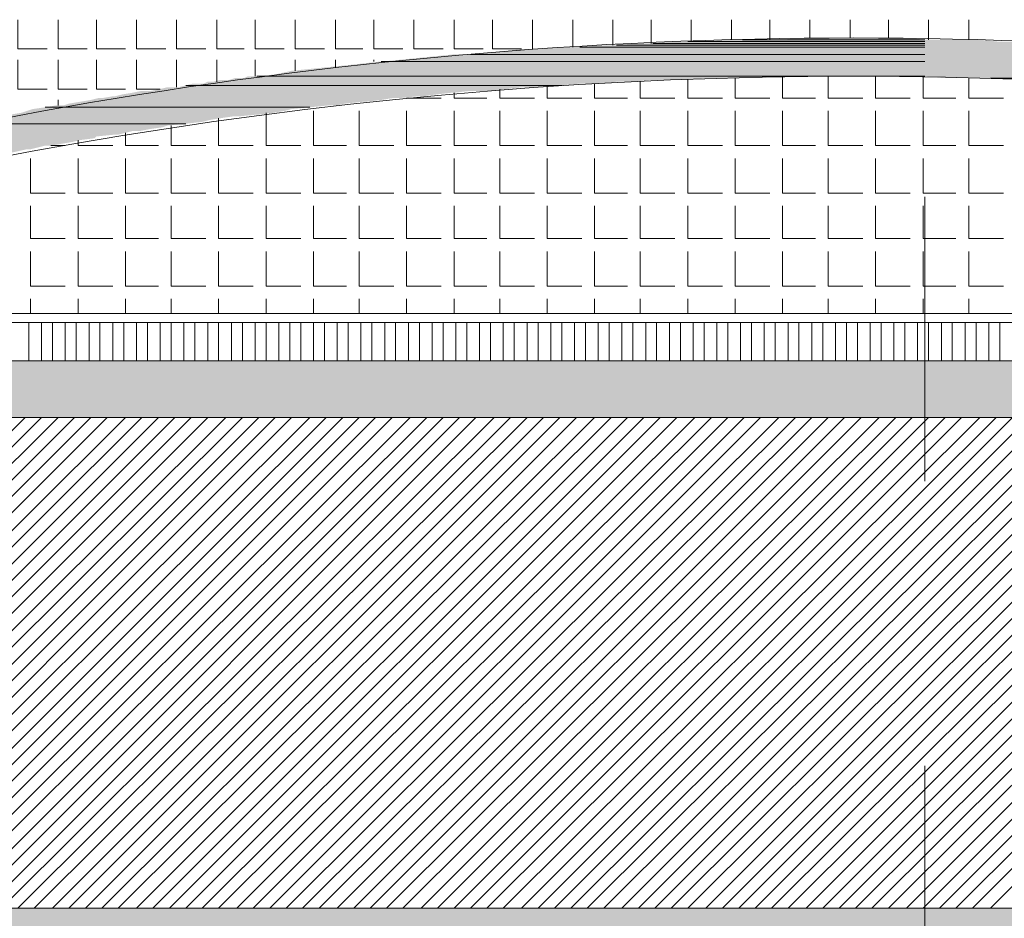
# Model space of a CAD drawing. Header units: metres. Extents: x 5.7 to 89.8, y 4 to 63.5.
# Tile 46 of 74: x 34.5 to 39.7, y 46.3 to 51. Entities that reach past the tile are written whole.
import ezdxf

# ---------------------------------------------------------------- set-up
doc = ezdxf.new("R2010")
doc.units = ezdxf.units.M
doc.header["$MEASUREMENT"] = 0
for name, color, linetype in [('PDF12_ax', 7, 'Continuous'), ('PDF12_hatch-plan', 7, 'Continuous'), ('PDF12_line-estakhr', 7, 'Continuous')]:
    doc.layers.add(name, color=color, linetype=linetype)

msp = doc.modelspace()

# ---------------------------------------------------------------- linework, layer by layer
at = {"layer": 'PDF12_ax', "lineweight": 9}
for points in [[(39.2407, 50.8495), (39.2407, 50.8495)], [(39.2407, 50.0983), (39.2407, 48.5958)], [(39.2407, 47.8446), (39.2407, 47.8446)], [(39.2407, 47.0934), (39.2407, 45.6005)]]:
    msp.add_lwpolyline(points, dxfattribs=at)
at = {"layer": 'PDF12_hatch-plan', "lineweight": 18}
for points in [[(34.454, 51.0325), (34.454, 50.8784), (34.6081, 50.8784)], [(34.6659, 51.0325), (34.6659, 50.8784), (34.82, 50.8784)], [(34.8682, 51.0325), (34.8682, 50.8784), (35.0223, 50.8784)], [(35.08, 51.0325), (35.08, 50.8784), (35.2341, 50.8784)], [(35.2919, 51.0325), (35.2919, 50.8784), (35.446, 50.8784)], [(35.5038, 51.0325), (35.5038, 50.8784), (35.6483, 50.8784)], [(35.7061, 51.0325), (35.7061, 50.8784), (35.8602, 50.8784)], [(35.918, 51.0325), (35.918, 50.8784), (36.0721, 50.8784)], [(36.1298, 51.0325), (36.1298, 50.8784), (36.2743, 50.8784)], [(36.3321, 51.0325), (36.3321, 50.8784), (36.4862, 50.8784)], [(36.544, 51.0325), (36.544, 50.8784), (36.6981, 50.8784)], [(36.7559, 51.0325), (36.7559, 50.8784), (36.91, 50.8784)], [(36.9581, 51.0325), (36.9581, 50.8784), (37.1122, 50.8784)], [(37.17, 50.8784), (37.17, 51.0325)], [(37.3819, 50.8881), (37.3819, 51.0325)], [(37.5938, 50.8977), (37.5938, 51.0325)], [(37.796, 50.9073), (37.796, 51.0325)], [(38.0079, 50.9169), (38.0079, 51.0325)], [(38.2198, 50.9266), (38.2198, 51.0325)], [(38.4221, 50.9266), (38.4221, 51.0325)], [(38.634, 50.9362), (38.634, 51.0325)], [(38.8458, 50.9362), (38.8458, 51.0325)], [(39.0481, 50.9362), (39.0481, 51.0325)], [(39.26, 50.9266), (39.26, 51.0325)], [(39.4719, 50.9266), (39.4719, 51.0325)], [(34.454, 50.8206), (34.454, 50.6665), (34.6081, 50.6665)], [(34.6659, 50.8206), (34.6659, 50.6665), (34.82, 50.6665)], [(34.8682, 50.8206), (34.8682, 50.6665), (35.0223, 50.6665)], [(35.08, 50.8206), (35.08, 50.6665), (35.2052, 50.6665)], [(35.2919, 50.6762), (35.2919, 50.8206)], [(35.5038, 50.7051), (35.5038, 50.8206)], [(35.7061, 50.734), (35.7061, 50.8206)], [(35.918, 50.7628), (35.918, 50.8206)], [(36.1298, 50.7821), (36.1298, 50.8206)], [(36.3321, 50.811), (36.3321, 50.8206)], [(37.9887, 50.7147), (37.9887, 50.6184), (38.1717, 50.6184)], [(38.2391, 50.7243), (38.2391, 50.6184), (38.4221, 50.6184)], [(38.4895, 50.734), (38.4895, 50.6184), (38.6628, 50.6184)], [(38.7303, 50.734), (38.7303, 50.6184), (38.9133, 50.6184)], [(38.9807, 50.734), (38.9807, 50.6184), (39.1637, 50.6184)], [(39.2311, 50.734), (39.2311, 50.6184), (39.2407, 50.6184), (39.4044, 50.6184)], [(39.4719, 50.7243), (39.4719, 50.6184), (39.6549, 50.6184)], [(36.9966, 50.6665), (36.9966, 50.6184), (37.1796, 50.6184)], [(37.2471, 50.6858), (37.2471, 50.6184), (37.4301, 50.6184)], [(37.4975, 50.6954), (37.4975, 50.6184), (37.6708, 50.6184)], [(37.7383, 50.7051), (37.7383, 50.6184), (37.9212, 50.6184)], [(36.5055, 50.6184), (36.6885, 50.6184)], [(36.5055, 50.6184), (36.5055, 50.6184)], [(36.7559, 50.6473), (36.7559, 50.6184), (36.9292, 50.6184)], [(34.6659, 50.5799), (34.6659, 50.6087)], [(35.5134, 50.5124), (35.5134, 50.368), (35.6964, 50.368)], [(35.7639, 50.5413), (35.7639, 50.368), (35.9468, 50.368)], [(36.0143, 50.551), (36.0143, 50.368), (36.1876, 50.368)], [(36.255, 50.551), (36.255, 50.368), (36.438, 50.368)], [(36.5055, 50.551), (36.5055, 50.368), (36.6885, 50.368)], [(36.7559, 50.551), (36.7559, 50.368), (36.9292, 50.368)], [(36.9966, 50.551), (36.9966, 50.368), (37.1796, 50.368)], [(37.2471, 50.551), (37.2471, 50.368), (37.4301, 50.368)], [(37.4975, 50.551), (37.4975, 50.368), (37.6708, 50.368)], [(37.7383, 50.551), (37.7383, 50.368), (37.9212, 50.368)], [(37.9887, 50.551), (37.9887, 50.368), (38.1717, 50.368)], [(38.2391, 50.551), (38.2391, 50.368), (38.4221, 50.368)], [(38.4895, 50.551), (38.4895, 50.368), (38.6628, 50.368)], [(38.7303, 50.551), (38.7303, 50.368), (38.9133, 50.368)], [(38.9807, 50.551), (38.9807, 50.368), (39.1637, 50.368)], [(39.2311, 50.551), (39.2311, 50.368), (39.2407, 50.368), (39.4044, 50.368)], [(39.4719, 50.551), (39.4719, 50.368), (39.6549, 50.368)], [(35.263, 50.4739), (35.263, 50.368), (35.446, 50.368)], [(35.0223, 50.4354), (35.0223, 50.368), (35.1956, 50.368)], [(34.6274, 50.368), (34.7044, 50.368)], [(34.7718, 50.3969), (34.7718, 50.368), (34.9548, 50.368)], [(34.5214, 50.3005), (34.5214, 50.1176), (34.7044, 50.1176)], [(34.7718, 50.3005), (34.7718, 50.1176), (34.9548, 50.1176)], [(35.0223, 50.3005), (35.0223, 50.1176), (35.1956, 50.1176)], [(35.263, 50.3005), (35.263, 50.1176), (35.446, 50.1176)], [(35.5134, 50.3005), (35.5134, 50.1176), (35.6964, 50.1176)], [(35.7639, 50.3005), (35.7639, 50.1176), (35.9468, 50.1176)], [(36.0143, 50.3005), (36.0143, 50.1176), (36.1876, 50.1176)], [(36.255, 50.3005), (36.255, 50.1176), (36.438, 50.1176)], [(36.5055, 50.3005), (36.5055, 50.1176), (36.6885, 50.1176)], [(36.7559, 50.3005), (36.7559, 50.1176), (36.9292, 50.1176)], [(36.9966, 50.3005), (36.9966, 50.1176), (37.1796, 50.1176)], [(37.2471, 50.3005), (37.2471, 50.1176), (37.4301, 50.1176)], [(37.4975, 50.3005), (37.4975, 50.1176), (37.6708, 50.1176)], [(37.7383, 50.3005), (37.7383, 50.1176), (37.9212, 50.1176)], [(37.9887, 50.3005), (37.9887, 50.1176), (38.1717, 50.1176)], [(38.2391, 50.3005), (38.2391, 50.1176), (38.4221, 50.1176)], [(38.4895, 50.3005), (38.4895, 50.1176), (38.6628, 50.1176)], [(38.7303, 50.3005), (38.7303, 50.1176), (38.9133, 50.1176)], [(38.9807, 50.3005), (38.9807, 50.1176), (39.1637, 50.1176)], [(39.2311, 50.3005), (39.2311, 50.1176), (39.2407, 50.1176), (39.4044, 50.1176)], [(39.4719, 50.3005), (39.4719, 50.1176), (39.6549, 50.1176)], [(34.5214, 50.0501), (34.5214, 49.8768), (34.7044, 49.8768)], [(34.7718, 50.0501), (34.7718, 49.8768), (34.9548, 49.8768)], [(35.0223, 50.0501), (35.0223, 49.8768), (35.1956, 49.8768)], [(35.263, 50.0501), (35.263, 49.8768), (35.446, 49.8768)], [(35.5134, 50.0501), (35.5134, 49.8768), (35.6964, 49.8768)], [(35.7639, 50.0501), (35.7639, 49.8768), (35.9468, 49.8768)], [(36.0143, 50.0501), (36.0143, 49.8768), (36.1876, 49.8768)], [(36.255, 50.0501), (36.255, 49.8768), (36.438, 49.8768)], [(36.5055, 50.0501), (36.5055, 49.8768), (36.6885, 49.8768)], [(36.7559, 50.0501), (36.7559, 49.8768), (36.9292, 49.8768)], [(36.9966, 50.0501), (36.9966, 49.8768), (37.1796, 49.8768)], [(37.2471, 50.0501), (37.2471, 49.8768), (37.4301, 49.8768)], [(37.4975, 50.0501), (37.4975, 49.8768), (37.6708, 49.8768)], [(37.7383, 50.0501), (37.7383, 49.8768), (37.9212, 49.8768)], [(37.9887, 50.0501), (37.9887, 49.8768), (38.1717, 49.8768)], [(38.2391, 50.0501), (38.2391, 49.8768), (38.4221, 49.8768)], [(38.4895, 50.0501), (38.4895, 49.8768), (38.6628, 49.8768)], [(38.7303, 50.0501), (38.7303, 49.8768), (38.9133, 49.8768)], [(38.9807, 50.0501), (38.9807, 49.8768), (39.1637, 49.8768)], [(39.2311, 50.0501), (39.2311, 49.8768), (39.2407, 49.8768), (39.4044, 49.8768)], [(39.4719, 50.0501), (39.4719, 49.8768), (39.6549, 49.8768)], [(34.5214, 49.8094), (34.5214, 49.6264), (34.7044, 49.6264)], [(34.7718, 49.8094), (34.7718, 49.6264), (34.9548, 49.6264)], [(35.0223, 49.8094), (35.0223, 49.6264), (35.1956, 49.6264)], [(35.263, 49.8094), (35.263, 49.6264), (35.446, 49.6264)], [(35.5134, 49.8094), (35.5134, 49.6264), (35.6964, 49.6264)], [(35.7639, 49.8094), (35.7639, 49.6264), (35.9468, 49.6264)], [(36.0143, 49.8094), (36.0143, 49.6264), (36.1876, 49.6264)], [(36.255, 49.8094), (36.255, 49.6264), (36.438, 49.6264)], [(36.5055, 49.8094), (36.5055, 49.6264), (36.6885, 49.6264)], [(36.7559, 49.8094), (36.7559, 49.6264), (36.9292, 49.6264)], [(36.9966, 49.8094), (36.9966, 49.6264), (37.1796, 49.6264)], [(37.2471, 49.8094), (37.2471, 49.6264), (37.4301, 49.6264)], [(37.4975, 49.8094), (37.4975, 49.6264), (37.6708, 49.6264)], [(37.7383, 49.8094), (37.7383, 49.6264), (37.9212, 49.6264)], [(37.9887, 49.8094), (37.9887, 49.6264), (38.1717, 49.6264)], [(38.2391, 49.8094), (38.2391, 49.6264), (38.4221, 49.6264)], [(38.4895, 49.8094), (38.4895, 49.6264), (38.6628, 49.6264)], [(38.7303, 49.8094), (38.7303, 49.6264), (38.9133, 49.6264)], [(38.9807, 49.8094), (38.9807, 49.6264), (39.1637, 49.6264)], [(39.2311, 49.8094), (39.2311, 49.6264), (39.2407, 49.6264), (39.4044, 49.6264)], [(39.4719, 49.8094), (39.4719, 49.6264), (39.6549, 49.6264)], [(34.5214, 49.4819), (34.5214, 49.5589)], [(34.7718, 49.4819), (34.7718, 49.5589)], [(35.0223, 49.4819), (35.0223, 49.5589)], [(35.263, 49.4819), (35.263, 49.5589)], [(35.5134, 49.4819), (35.5134, 49.5589)], [(35.7639, 49.4819), (35.7639, 49.5589)], [(36.0143, 49.4819), (36.0143, 49.5589)], [(36.255, 49.4819), (36.255, 49.5589)], [(36.5055, 49.4819), (36.5055, 49.5589)], [(36.7559, 49.4819), (36.7559, 49.5589)], [(36.9966, 49.4819), (36.9966, 49.5589)], [(37.2471, 49.4819), (37.2471, 49.5589)], [(37.4975, 49.4819), (37.4975, 49.5589)], [(37.7383, 49.4819), (37.7383, 49.5589)], [(37.9887, 49.4819), (37.9887, 49.5589)], [(38.2391, 49.4819), (38.2391, 49.5589)], [(38.4895, 49.4819), (38.4895, 49.5589)], [(38.7303, 49.4819), (38.7303, 49.5589)], [(38.9807, 49.4819), (38.9807, 49.5589)], [(39.2311, 49.4819), (39.2311, 49.5589)], [(39.4719, 49.4819), (39.4719, 49.5589)], [(34.5118, 49.2315), (34.5118, 49.4337)], [(34.5792, 49.2315), (34.5792, 49.4337)], [(34.637, 49.2315), (34.637, 49.4337)], [(34.7044, 49.2315), (34.7044, 49.4337)], [(34.7622, 49.2315), (34.7622, 49.4337)], [(34.8296, 49.2315), (34.8296, 49.4337)], [(34.8874, 49.2315), (34.8874, 49.4337)], [(34.9548, 49.2315), (34.9548, 49.4337)], [(35.0126, 49.2315), (35.0126, 49.4337)], [(35.08, 49.2315), (35.08, 49.4337)], [(35.1378, 49.2315), (35.1378, 49.4337)], [(35.2052, 49.2315), (35.2052, 49.4337)], [(35.263, 49.2315), (35.263, 49.4337)], [(35.3305, 49.2315), (35.3305, 49.4337)], [(35.3882, 49.2315), (35.3882, 49.4337)], [(35.4557, 49.2315), (35.4557, 49.4337)], [(35.5134, 49.2315), (35.5134, 49.4337)], [(35.5809, 49.2315), (35.5809, 49.4337)], [(35.6387, 49.2315), (35.6387, 49.4337)], [(35.7061, 49.2315), (35.7061, 49.4337)], [(35.7639, 49.2315), (35.7639, 49.4337)], [(35.8313, 49.2315), (35.8313, 49.4337)], [(35.8891, 49.2315), (35.8891, 49.4337)], [(35.9468, 49.2315), (35.9468, 49.4337)], [(36.0143, 49.2315), (36.0143, 49.4337)], [(36.0721, 49.2315), (36.0721, 49.4337)], [(36.1395, 49.2315), (36.1395, 49.4337)], [(36.1973, 49.2315), (36.1973, 49.4337)], [(36.2647, 49.2315), (36.2647, 49.4337)], [(36.3225, 49.2315), (36.3225, 49.4337)], [(36.3899, 49.2315), (36.3899, 49.4337)], [(36.4477, 49.2315), (36.4477, 49.4337)], [(36.5151, 49.2315), (36.5151, 49.4337)], [(36.5729, 49.2315), (36.5729, 49.4337)], [(36.6403, 49.2315), (36.6403, 49.4337)], [(36.6981, 49.2315), (36.6981, 49.4337)], [(36.7655, 49.2315), (36.7655, 49.4337)], [(36.8233, 49.2315), (36.8233, 49.4337)], [(36.8907, 49.2315), (36.8907, 49.4337)], [(36.9485, 49.2315), (36.9485, 49.4337)], [(37.0159, 49.2315), (37.0159, 49.4337)], [(37.0737, 49.2315), (37.0737, 49.4337)], [(37.1411, 49.2315), (37.1411, 49.4337)], [(37.1989, 49.2315), (37.1989, 49.4337)], [(37.2663, 49.2315), (37.2663, 49.4337)], [(37.3241, 49.2315), (37.3241, 49.4337)], [(37.3915, 49.2315), (37.3915, 49.4337)], [(37.4493, 49.2315), (37.4493, 49.4337)], [(37.5167, 49.2315), (37.5167, 49.4337)], [(37.5745, 49.2315), (37.5745, 49.4337)], [(37.6419, 49.2315), (37.6419, 49.4337)], [(37.6997, 49.2315), (37.6997, 49.4337)], [(37.7671, 49.2315), (37.7671, 49.4337)], [(37.8249, 49.2315), (37.8249, 49.4337)], [(37.8924, 49.2315), (37.8924, 49.4337)], [(37.9501, 49.2315), (37.9501, 49.4337)], [(38.0176, 49.2315), (38.0176, 49.4337)], [(38.0753, 49.2315), (38.0753, 49.4337)], [(38.1428, 49.2315), (38.1428, 49.4337)], [(38.2005, 49.2315), (38.2005, 49.4337)], [(38.268, 49.2315), (38.268, 49.4337)], [(38.3258, 49.2315), (38.3258, 49.4337)], [(38.3932, 49.2315), (38.3932, 49.4337)], [(38.451, 49.2315), (38.451, 49.4337)], [(38.5184, 49.2315), (38.5184, 49.4337)], [(38.5762, 49.2315), (38.5762, 49.4337)], [(38.6436, 49.2315), (38.6436, 49.4337)], [(38.7014, 49.2315), (38.7014, 49.4337)], [(38.7688, 49.2315), (38.7688, 49.4337)], [(38.8266, 49.2315), (38.8266, 49.4337)], [(38.8844, 49.2315), (38.8844, 49.4337)], [(38.9518, 49.2315), (38.9518, 49.4337)], [(39.0096, 49.2315), (39.0096, 49.4337)], [(39.077, 49.2315), (39.077, 49.4337)], [(39.1348, 49.2315), (39.1348, 49.4337)], [(39.2022, 49.2315), (39.2022, 49.4337)], [(39.26, 49.2315), (39.26, 49.4337)], [(39.3274, 49.2315), (39.3274, 49.4337)], [(39.3852, 49.2315), (39.3852, 49.4337)], [(39.4526, 49.2315), (39.4526, 49.4337)], [(39.5104, 49.2315), (39.5104, 49.4337)], [(39.5778, 49.2315), (39.5778, 49.4337)], [(39.6356, 49.2315), (39.6356, 49.4337)], [(31.8921, 46.3421), (34.4925, 48.9329)], [(31.9788, 46.3421), (34.5792, 48.9329)], [(32.0655, 46.3421), (34.6659, 48.9329)], [(32.1618, 46.3421), (34.7526, 48.9329)], [(32.2485, 46.3421), (34.8393, 48.9329)], [(32.3351, 46.3421), (34.9259, 48.9329)], [(32.4218, 46.3421), (35.0223, 48.9329)], [(32.5085, 46.3421), (35.1089, 48.9329)], [(32.6048, 46.3421), (35.1956, 48.9329)], [(32.6915, 46.3421), (35.2823, 48.9329)], [(32.7782, 46.3421), (35.369, 48.9329)], [(32.8649, 46.3421), (35.4557, 48.9329)], [(32.9515, 46.3421), (35.552, 48.9329)], [(33.0382, 46.3421), (35.6387, 48.9329)], [(33.1345, 46.3421), (35.7253, 48.9329)], [(33.2212, 46.3421), (35.812, 48.9329)], [(33.3079, 46.3421), (35.8987, 48.9329)], [(33.3946, 46.3421), (35.995, 48.9329)], [(33.4813, 46.3421), (36.0817, 48.9329)], [(33.5776, 46.3421), (36.1684, 48.9329)], [(33.6643, 46.3421), (36.255, 48.9329)], [(33.7509, 46.3421), (36.3417, 48.9329)], [(33.8376, 46.3421), (36.4284, 48.9329)], [(33.9243, 46.3421), (36.5247, 48.9329)], [(34.011, 46.3421), (36.6114, 48.9329)], [(34.1073, 46.3421), (36.6981, 48.9329)], [(34.194, 46.3421), (36.7848, 48.9329)], [(34.2807, 46.3421), (36.8714, 48.9329)], [(34.3673, 46.3421), (36.9678, 48.9329)], [(34.454, 46.3421), (37.0544, 48.9329)], [(34.5407, 46.3421), (37.1411, 48.9329)], [(34.637, 46.3421), (37.2278, 48.9329)], [(34.7237, 46.3421), (37.3145, 48.9329)], [(34.8104, 46.3421), (37.4012, 48.9329)], [(34.897, 46.3421), (37.4975, 48.9329)], [(34.9837, 46.3421), (37.5842, 48.9329)], [(35.08, 46.3421), (37.6708, 48.9329)], [(35.1667, 46.3421), (37.7575, 48.9329)], [(35.2534, 46.3421), (37.8442, 48.9329)], [(35.3401, 46.3421), (37.9309, 48.9329)], [(35.4268, 46.3421), (38.0272, 48.9329)], [(35.5134, 46.3421), (38.1139, 48.9329)], [(35.6098, 46.3421), (38.2005, 48.9329)], [(35.6964, 46.3421), (38.2872, 48.9329)], [(35.7831, 46.3421), (38.3739, 48.9329)], [(35.8698, 46.3421), (38.4702, 48.9329)], [(35.9565, 46.3421), (38.5569, 48.9329)], [(36.0432, 46.3421), (38.6436, 48.9329)], [(36.1395, 46.3421), (38.7303, 48.9329)], [(36.2262, 46.3421), (38.8169, 48.9329)], [(36.3128, 46.3421), (38.9036, 48.9329)], [(36.3995, 46.3421), (38.9999, 48.9329)], [(36.4862, 46.3421), (39.0866, 48.9329)], [(36.5825, 46.3421), (39.1733, 48.9329)], [(36.6692, 46.3421), (39.26, 48.9329)], [(36.7559, 46.3421), (39.3467, 48.9329)], [(36.8426, 46.3421), (39.4333, 48.9329)], [(36.9292, 46.3421), (39.5297, 48.9329)], [(37.0159, 46.3421), (39.6163, 48.9329)], [(37.1122, 46.3421), (39.703, 48.9329)], [(37.1989, 46.3421), (39.7897, 48.9329)], [(37.2856, 46.3421), (39.8764, 48.9329)], [(37.3723, 46.3421), (39.9727, 48.9329)], [(37.4589, 46.3421), (40.0594, 48.9329)], [(37.5456, 46.3421), (40.1461, 48.9329)], [(37.6419, 46.3421), (40.2327, 48.9329)], [(37.7286, 46.3421), (40.3194, 48.9329)], [(37.8153, 46.3421), (40.4061, 48.9329)], [(37.902, 46.3421), (40.5024, 48.9329)], [(37.9887, 46.3421), (40.5891, 48.9329)], [(38.085, 46.3421), (40.6758, 48.9329)], [(38.1717, 46.3421), (40.7624, 48.9329)], [(38.2583, 46.3421), (40.8491, 48.9329)], [(38.345, 46.3421), (40.9358, 48.9329)], [(38.4317, 46.3421), (41.0321, 48.9329)], [(38.5184, 46.3421), (41.1188, 48.9329)], [(38.6147, 46.3421), (41.2055, 48.9329)], [(38.7014, 46.3421), (41.2922, 48.9329)], [(38.7881, 46.3421), (41.3788, 48.9329)], [(38.8747, 46.3421), (41.4752, 48.9329)], [(38.9614, 46.3421), (41.5618, 48.9329)], [(39.0481, 46.3421), (41.6485, 48.9329)], [(39.1444, 46.3421), (41.7352, 48.9329)], [(39.2311, 46.3421), (41.8219, 48.9329)], [(39.3178, 46.3421), (41.9086, 48.9329)], [(39.4044, 46.3421), (42.0049, 48.9329)], [(39.4911, 46.3421), (42.0916, 48.9329)], [(39.5874, 46.3421), (42.1782, 48.9329)]]:
    msp.add_lwpolyline(points, dxfattribs=at)
at = {"layer": 'PDF12_hatch-plan', "lineweight": 0}
for points in [[(39.2407, 50.9266), (38.2776, 50.9266), (39.2407, 50.9266)], [(39.2407, 50.9266), (38.3739, 50.9266), (39.2407, 50.9266)], [(39.2407, 50.9266), (38.4702, 50.9266), (39.2407, 50.9266)], [(39.2407, 50.8881), (37.4204, 50.8881), (39.2407, 50.8881)], [(39.2407, 50.8977), (37.613, 50.8977), (39.2407, 50.8977)], [(39.2407, 50.9073), (37.8057, 50.9073), (39.2407, 50.9073)], [(39.2407, 50.9169), (37.9887, 50.9169), (39.2407, 50.9169)], [(39.2407, 50.9169), (38.085, 50.9169), (39.2407, 50.9169)], [(39.2407, 50.8495), (36.8426, 50.8495), (39.2407, 50.8495)], [(39.2407, 50.811), (36.3706, 50.811), (39.2407, 50.811)], [(39.2407, 50.734), (35.7157, 50.734), (39.2407, 50.734)], [(39.2407, 50.734), (38.8555, 50.734), (39.2407, 50.734)], [(39.2407, 50.734), (38.9518, 50.734), (39.2407, 50.734)], [(42.1301, 50.7243), (39.5874, 50.7243), (42.1301, 50.7243)]]:
    msp.add_lwpolyline(points, close=True, dxfattribs=at)
for points in [[(39.2407, 50.734), (39.0481, 50.734), (39.2407, 50.734)], [(39.2407, 50.734), (39.1444, 50.734), (39.2407, 50.734)], [(37.3241, 50.6858), (35.3401, 50.6858), (37.3241, 50.6858)], [(35.995, 50.5702), (34.5985, 50.5702), (35.995, 50.5702)], [(35.3401, 50.4835), (34.1362, 50.4835), (35.3401, 50.4835)]]:
    msp.add_lwpolyline(points, dxfattribs=at)
at = {"layer": 'PDF12_hatch-plan', "transparency": 33554559}
for points in [[(38.085, 50.9169), (39.2407, 50.9169), (38.1813, 50.9266)], [(38.1813, 50.9266), (39.2407, 50.9266), (38.2776, 50.9266)], [(39.2407, 50.9169), (38.1813, 50.9266), (39.2407, 50.9266)], [(38.2776, 50.9266), (39.2407, 50.9266), (38.3739, 50.9266)], [(38.3739, 50.9266), (39.2407, 50.9266), (38.4702, 50.9266)], [(38.4702, 50.9266), (38.4895, 50.9266), (39.2407, 50.9266)], [(38.4895, 50.9266), (39.2407, 50.9266), (38.5665, 50.9362)], [(38.4895, 50.9266), (39.2407, 50.9266), (39.2407, 50.9266)], [(38.5665, 50.9362), (39.154, 50.9362), (38.5858, 50.9362)], [(39.2407, 50.9266), (38.5665, 50.9362), (39.154, 50.9362)], [(38.5858, 50.9362), (39.1444, 50.9362), (38.6628, 50.9362)], [(39.154, 50.9362), (38.5858, 50.9362), (39.1444, 50.9362)], [(38.6628, 50.9362), (39.0577, 50.9362), (38.6821, 50.9362)], [(39.1444, 50.9362), (38.6628, 50.9362), (39.0577, 50.9362)], [(38.6821, 50.9362), (39.0481, 50.9362), (38.7592, 50.9362)], [(39.0577, 50.9362), (38.6821, 50.9362), (39.0481, 50.9362)], [(38.7592, 50.9362), (38.9614, 50.9362), (38.7784, 50.9362)], [(39.0481, 50.9362), (38.7592, 50.9362), (38.9614, 50.9362)], [(38.8555, 50.9362), (38.7784, 50.9362), (38.9518, 50.9362)], [(38.9614, 50.9362), (38.7784, 50.9362), (38.9518, 50.9362)], [(39.2407, 50.9266), (39.2504, 50.9266), (39.2504, 50.9266)], [(39.337, 50.9266), (39.337, 50.9266), (39.2407, 50.9266)], [(39.337, 50.9266), (39.2407, 50.9266), (39.2504, 50.9266)], [(39.4333, 50.9266), (39.4333, 50.9266), (39.2407, 50.9266)], [(39.4333, 50.9266), (39.2407, 50.9266), (39.337, 50.9266)], [(39.5297, 50.9266), (39.5297, 50.9266), (39.2407, 50.9266)], [(39.5297, 50.9266), (39.2407, 50.9266), (39.4333, 50.9266)], [(39.2407, 50.9169), (39.626, 50.9169), (39.2407, 50.9266)], [(39.626, 50.9169), (39.2407, 50.9266), (39.5297, 50.9266)], [(37.0352, 50.8688), (39.2407, 50.8688), (37.1315, 50.8784)], [(37.1315, 50.8784), (37.2278, 50.8784), (39.2407, 50.8784)], [(39.2407, 50.8688), (37.1315, 50.8784), (39.2407, 50.8784)], [(37.2278, 50.8784), (39.2407, 50.8784), (37.3241, 50.8881)], [(37.2278, 50.8784), (39.2407, 50.8784), (39.2407, 50.8784)], [(37.3241, 50.8881), (39.2407, 50.8881), (37.4204, 50.8881)], [(39.2407, 50.8784), (37.3241, 50.8881), (39.2407, 50.8881)], [(37.4204, 50.8881), (39.2407, 50.8881), (37.5167, 50.8977)], [(37.5167, 50.8977), (39.2407, 50.8977), (37.613, 50.8977)], [(39.2407, 50.8881), (37.5167, 50.8977), (39.2407, 50.8977)], [(37.613, 50.8977), (39.2407, 50.8977), (37.7094, 50.9073)], [(37.7094, 50.9073), (39.2407, 50.9073), (37.8057, 50.9073)], [(39.2407, 50.8977), (37.7094, 50.9073), (39.2407, 50.9073)], [(37.8057, 50.9073), (39.2407, 50.9073), (37.902, 50.9169)], [(37.902, 50.9169), (39.2407, 50.9169), (37.9887, 50.9169)], [(39.2407, 50.9073), (37.902, 50.9169), (39.2407, 50.9169)], [(37.9887, 50.9169), (39.2407, 50.9169), (38.085, 50.9169)], [(39.7223, 50.9169), (39.7223, 50.9169), (39.2407, 50.9169)], [(39.7223, 50.9169), (39.2407, 50.9169), (39.626, 50.9169)], [(39.8186, 50.9169), (39.8186, 50.9169), (39.2407, 50.9169)], [(39.8186, 50.9169), (39.2407, 50.9169), (39.7223, 50.9169)], [(39.2407, 50.9073), (39.9149, 50.9073), (39.2407, 50.9169)], [(39.9149, 50.9073), (39.2407, 50.9169), (39.8186, 50.9169)], [(40.0112, 50.9073), (40.0112, 50.9073), (39.2407, 50.9073)], [(40.0112, 50.9073), (39.2407, 50.9073), (39.9149, 50.9073)], [(40.1172, 50.9073), (40.1172, 50.9073), (39.2407, 50.9073)], [(40.1172, 50.9073), (39.2407, 50.9073), (40.0112, 50.9073)], [(39.2407, 50.8977), (40.2135, 50.8977), (39.2407, 50.9073)], [(40.2135, 50.8977), (39.2407, 50.9073), (40.1172, 50.9073)], [(39.2407, 50.8881), (40.3098, 50.8881), (39.2407, 50.8977)], [(40.3098, 50.8881), (39.2407, 50.8977), (40.2135, 50.8977)], [(40.4061, 50.8881), (40.4061, 50.8881), (39.2407, 50.8881)], [(40.4061, 50.8881), (39.2407, 50.8881), (40.3098, 50.8881)], [(39.2407, 50.8784), (40.5024, 50.8784), (39.2407, 50.8881)], [(40.5024, 50.8784), (39.2407, 50.8881), (40.4061, 50.8881)], [(40.5987, 50.8784), (40.5987, 50.8784), (39.2407, 50.8784)], [(40.5987, 50.8784), (39.2407, 50.8784), (40.5024, 50.8784)], [(39.2407, 50.8688), (40.695, 50.8688), (39.2407, 50.8784)], [(40.695, 50.8688), (39.2407, 50.8784), (40.5987, 50.8784)], [(36.3706, 50.811), (39.2407, 50.811), (36.4669, 50.8206)], [(36.4669, 50.8206), (39.2407, 50.8206), (36.5632, 50.8303)], [(39.2407, 50.811), (36.4669, 50.8206), (39.2407, 50.8206)], [(36.5632, 50.8303), (39.2407, 50.8303), (36.6596, 50.8399)], [(39.2407, 50.8206), (36.5632, 50.8303), (39.2407, 50.8303)], [(36.6596, 50.8399), (39.2407, 50.8399), (36.7559, 50.8495)], [(39.2407, 50.8303), (36.6596, 50.8399), (39.2407, 50.8399)], [(36.7559, 50.8495), (39.2407, 50.8495), (36.8426, 50.8495)], [(39.2407, 50.8399), (36.7559, 50.8495), (39.2407, 50.8495)], [(36.8426, 50.8495), (39.2407, 50.8495), (36.9389, 50.8592)], [(36.9389, 50.8592), (39.2407, 50.8592), (37.0352, 50.8688)], [(39.2407, 50.8495), (36.9389, 50.8592), (39.2407, 50.8592)], [(39.2407, 50.8592), (37.0352, 50.8688), (39.2407, 50.8688)], [(39.2407, 50.8592), (40.7913, 50.8592), (39.2407, 50.8688)], [(40.7913, 50.8592), (39.2407, 50.8688), (40.695, 50.8688)], [(39.2407, 50.8495), (40.8877, 50.8495), (39.2407, 50.8592)], [(40.8877, 50.8495), (39.2407, 50.8592), (40.7913, 50.8592)], [(40.984, 50.8495), (40.984, 50.8495), (39.2407, 50.8495)], [(40.984, 50.8495), (39.2407, 50.8495), (40.8877, 50.8495)], [(39.2407, 50.8399), (41.0803, 50.8399), (39.2407, 50.8495)], [(41.0803, 50.8399), (39.2407, 50.8495), (40.984, 50.8495)], [(39.2407, 50.8303), (41.1766, 50.8303), (39.2407, 50.8399)], [(41.1766, 50.8303), (39.2407, 50.8399), (41.0803, 50.8399)], [(39.2407, 50.8206), (41.2729, 50.8206), (39.2407, 50.8303)], [(41.2729, 50.8206), (39.2407, 50.8303), (41.1766, 50.8303)], [(39.2407, 50.811), (41.3596, 50.811), (39.2407, 50.8206)], [(41.3596, 50.811), (39.2407, 50.8206), (41.2729, 50.8206)], [(35.8987, 50.7628), (39.2407, 50.7628), (35.995, 50.7725)], [(35.995, 50.7725), (39.2407, 50.7725), (36.0913, 50.7821)], [(39.2407, 50.7628), (35.995, 50.7725), (39.2407, 50.7725)], [(36.0913, 50.7821), (39.2407, 50.7821), (36.1876, 50.7917)], [(39.2407, 50.7725), (36.0913, 50.7821), (39.2407, 50.7821)], [(36.1876, 50.7917), (39.2407, 50.7917), (36.2743, 50.8014)], [(39.2407, 50.7821), (36.1876, 50.7917), (39.2407, 50.7917)], [(36.2743, 50.8014), (39.2407, 50.8014), (36.361, 50.811)], [(39.2407, 50.7917), (36.2743, 50.8014), (39.2407, 50.8014)], [(36.361, 50.811), (39.2407, 50.811), (36.3706, 50.811)], [(39.2407, 50.8014), (36.361, 50.811), (39.2407, 50.811)], [(39.2407, 50.8014), (41.4559, 50.8014), (39.2407, 50.811)], [(41.4559, 50.8014), (39.2407, 50.811), (41.3596, 50.811)], [(39.2407, 50.8014), (41.4559, 50.8014), (41.4559, 50.8014)], [(41.4559, 50.8014), (41.4559, 50.8014), (39.2407, 50.8014)], [(39.2407, 50.7917), (41.5522, 50.7917), (39.2407, 50.8014)], [(41.5522, 50.7917), (39.2407, 50.8014), (41.4559, 50.8014)], [(39.2407, 50.7821), (41.6485, 50.7821), (39.2407, 50.7917)], [(41.6485, 50.7821), (39.2407, 50.7917), (41.5522, 50.7917)], [(39.2407, 50.7725), (41.7448, 50.7725), (39.2407, 50.7821)], [(41.7448, 50.7725), (39.2407, 50.7821), (41.6485, 50.7821)], [(39.2407, 50.7532), (41.8411, 50.7532), (39.2407, 50.7725)], [(41.8411, 50.7532), (39.2407, 50.7725), (41.7448, 50.7725)], [(35.4846, 50.7051), (37.7094, 50.7051), (35.5231, 50.7147)], [(35.5231, 50.7147), (37.8249, 50.7147), (35.552, 50.7147)], [(37.796, 50.7147), (37.796, 50.7147), (35.5231, 50.7147)], [(37.796, 50.7147), (35.5231, 50.7147), (37.8249, 50.7147)], [(37.7094, 50.7051), (35.5231, 50.7147), (37.796, 50.7147)], [(35.552, 50.7147), (37.8924, 50.7147), (35.5712, 50.7147)], [(37.8249, 50.7147), (35.552, 50.7147), (37.8924, 50.7147)], [(35.5712, 50.7147), (37.9887, 50.7147), (35.6001, 50.7243)], [(37.8924, 50.7147), (35.5712, 50.7147), (37.9887, 50.7147)], [(35.6001, 50.7243), (38.085, 50.7243), (35.6194, 50.7243)], [(37.9887, 50.7147), (35.6001, 50.7243), (38.085, 50.7243)], [(35.6194, 50.7243), (38.1909, 50.7243), (35.6387, 50.7243)], [(38.1813, 50.7243), (38.1813, 50.7243), (35.6194, 50.7243)], [(38.1813, 50.7243), (35.6194, 50.7243), (38.1909, 50.7243)], [(38.085, 50.7243), (35.6194, 50.7243), (38.1813, 50.7243)], [(35.6387, 50.7243), (38.2776, 50.7243), (35.6483, 50.7243)], [(38.1909, 50.7243), (35.6387, 50.7243), (38.2776, 50.7243)], [(35.6483, 50.7243), (38.3739, 50.7243), (35.6675, 50.734)], [(38.2776, 50.7243), (35.6483, 50.7243), (38.3739, 50.7243)], [(35.6675, 50.734), (38.4702, 50.734), (35.6772, 50.734)], [(38.3739, 50.7243), (35.6675, 50.734), (38.4702, 50.734)], [(35.6772, 50.734), (38.5665, 50.734), (35.6868, 50.734)], [(38.4702, 50.734), (35.6772, 50.734), (38.5665, 50.734)], [(35.6868, 50.734), (39.2407, 50.734), (35.7157, 50.734)], [(38.7592, 50.734), (38.7592, 50.734), (35.6868, 50.734)], [(38.7592, 50.734), (35.6868, 50.734), (38.8555, 50.734)], [(38.6628, 50.734), (38.6628, 50.734), (35.6868, 50.734)], [(38.6628, 50.734), (35.6868, 50.734), (38.7592, 50.734)], [(38.5665, 50.734), (35.6868, 50.734), (38.6628, 50.734)], [(35.7157, 50.734), (39.2407, 50.734), (35.812, 50.7436)], [(35.812, 50.7436), (39.2407, 50.7436), (35.8987, 50.7628)], [(39.2407, 50.734), (35.812, 50.7436), (39.2407, 50.7436)], [(39.2407, 50.7436), (35.8987, 50.7628), (39.2407, 50.7628)], [(38.9518, 50.734), (39.2407, 50.734), (38.8555, 50.734)], [(39.0481, 50.734), (39.2407, 50.734), (38.9518, 50.734)], [(39.1444, 50.734), (39.2407, 50.734), (39.0481, 50.734)], [(39.1444, 50.734), (39.2407, 50.734), (39.2407, 50.734)], [(39.2407, 50.734), (39.2407, 50.734), (39.1444, 50.734)], [(39.2407, 50.7436), (41.9375, 50.7436), (39.2407, 50.7532)], [(41.9375, 50.7436), (39.2407, 50.7532), (41.8411, 50.7532)], [(39.2407, 50.734), (42.0338, 50.734), (39.2407, 50.7436)], [(42.0338, 50.734), (39.2407, 50.7436), (41.9375, 50.7436)], [(42.0627, 50.734), (42.0627, 50.734), (39.2407, 50.734)], [(42.0627, 50.734), (39.2407, 50.734), (42.0338, 50.734)], [(39.337, 50.7243), (42.0819, 50.7243), (39.2407, 50.734)], [(42.0819, 50.7243), (39.2407, 50.734), (42.0627, 50.734)], [(39.4333, 50.7243), (42.0916, 50.7243), (39.337, 50.7243)], [(42.0916, 50.7243), (39.337, 50.7243), (42.0819, 50.7243)], [(39.5297, 50.7243), (42.1108, 50.7243), (39.4333, 50.7243)], [(42.1108, 50.7243), (39.4333, 50.7243), (42.0916, 50.7243)], [(39.5874, 50.7243), (42.1301, 50.7243), (39.5297, 50.7243)], [(42.1301, 50.7243), (39.5297, 50.7243), (42.1108, 50.7243)], [(39.626, 50.7243), (42.1301, 50.7243), (39.5874, 50.7243)], [(39.7223, 50.7147), (42.159, 50.7147), (39.626, 50.7243)], [(42.159, 50.7147), (39.626, 50.7243), (42.1301, 50.7243)], [(35.1571, 50.6569), (36.9389, 50.6569), (35.2052, 50.6665)], [(35.2052, 50.6665), (37.0352, 50.6665), (35.2438, 50.6762)], [(36.9389, 50.6569), (35.2052, 50.6665), (37.0352, 50.6665)], [(35.2438, 50.6762), (37.1122, 50.6762), (35.2534, 50.6762)], [(37.0352, 50.6665), (35.2438, 50.6762), (37.1122, 50.6762)], [(35.2534, 50.6762), (37.1315, 50.6762), (35.3016, 50.6762)], [(37.1122, 50.6762), (35.2534, 50.6762), (37.1315, 50.6762)], [(35.3016, 50.6762), (37.2278, 50.6762), (35.3401, 50.6858)], [(37.1315, 50.6762), (35.3016, 50.6762), (37.2278, 50.6762)], [(35.3401, 50.6858), (37.3241, 50.6858), (35.3786, 50.6954)], [(37.3241, 50.6858), (37.3241, 50.6858), (35.3401, 50.6858)], [(37.2278, 50.6762), (35.3401, 50.6858), (37.3241, 50.6858)], [(35.3786, 50.6954), (37.4204, 50.6954), (35.4171, 50.6954)], [(37.3241, 50.6858), (35.3786, 50.6954), (37.4204, 50.6954)], [(35.4171, 50.6954), (37.5167, 50.6954), (35.4364, 50.6954)], [(37.4204, 50.6954), (35.4171, 50.6954), (37.5167, 50.6954)], [(35.4364, 50.6954), (37.5553, 50.6954), (35.4557, 50.7051)], [(37.5167, 50.6954), (35.4364, 50.6954), (37.5553, 50.6954)], [(35.4557, 50.7051), (37.613, 50.7051), (35.4846, 50.7051)], [(37.5553, 50.6954), (35.4557, 50.7051), (37.613, 50.7051)], [(37.613, 50.7051), (35.4846, 50.7051), (37.7094, 50.7051)], [(34.8393, 50.6087), (36.3706, 50.6087), (34.8778, 50.6184)], [(34.8778, 50.6184), (36.4284, 50.6184), (34.897, 50.6184)], [(36.3706, 50.6087), (34.8778, 50.6184), (36.4284, 50.6184)], [(34.897, 50.6184), (36.4669, 50.6184), (34.9548, 50.628)], [(36.4284, 50.6184), (34.897, 50.6184), (36.4669, 50.6184)], [(34.9548, 50.628), (36.5632, 50.628), (34.9645, 50.628)], [(36.4669, 50.6184), (34.9548, 50.628), (36.5632, 50.628)], [(34.9645, 50.628), (36.5921, 50.628), (35.003, 50.6376)], [(36.5632, 50.628), (34.9645, 50.628), (36.5921, 50.628)], [(35.003, 50.6376), (36.6596, 50.6376), (35.0608, 50.6473)], [(36.5921, 50.628), (35.003, 50.6376), (36.6596, 50.6376)], [(35.0608, 50.6473), (36.7559, 50.6473), (35.1089, 50.6569)], [(36.7462, 50.6473), (36.7462, 50.6473), (35.0608, 50.6473)], [(36.7462, 50.6473), (35.0608, 50.6473), (36.7559, 50.6473)], [(36.6596, 50.6376), (35.0608, 50.6473), (36.7462, 50.6473)], [(35.1089, 50.6569), (36.8426, 50.6569), (35.1571, 50.6569)], [(36.7559, 50.6473), (35.1089, 50.6569), (36.8426, 50.6569)], [(36.9292, 50.6569), (36.9292, 50.6569), (35.1571, 50.6569)], [(36.9292, 50.6569), (35.1571, 50.6569), (36.9389, 50.6569)], [(36.8426, 50.6569), (35.1571, 50.6569), (36.9292, 50.6569)], [(34.5022, 50.551), (35.8602, 50.551), (34.5311, 50.5606)], [(34.5311, 50.5606), (35.8987, 50.5606), (34.5985, 50.5702)], [(35.8602, 50.551), (34.5311, 50.5606), (35.8987, 50.5606)], [(34.5985, 50.5702), (35.995, 50.5702), (34.6563, 50.5799)], [(35.995, 50.5702), (35.995, 50.5702), (34.5985, 50.5702)], [(35.8987, 50.5606), (34.5985, 50.5702), (35.995, 50.5702)], [(34.6563, 50.5799), (36.0913, 50.5799), (34.6948, 50.5799)], [(35.995, 50.5702), (34.6563, 50.5799), (36.0913, 50.5799)], [(34.6948, 50.5799), (36.1395, 50.5799), (34.7237, 50.5895)], [(36.0913, 50.5799), (34.6948, 50.5799), (36.1395, 50.5799)], [(34.7237, 50.5895), (36.178, 50.5895), (34.7815, 50.5991)], [(36.1395, 50.5799), (34.7237, 50.5895), (36.178, 50.5895)], [(34.7815, 50.5991), (36.2839, 50.5991), (34.8393, 50.6087)], [(36.2743, 50.5991), (36.2743, 50.5991), (34.7815, 50.5991)], [(36.2743, 50.5991), (34.7815, 50.5991), (36.2839, 50.5991)], [(36.178, 50.5895), (34.7815, 50.5991), (36.2743, 50.5991)], [(36.2839, 50.5991), (34.8393, 50.6087), (36.3706, 50.6087)], [(34.2325, 50.5028), (35.4653, 50.5028), (34.271, 50.5124)], [(34.271, 50.5124), (35.5231, 50.5124), (34.3192, 50.5221)], [(35.4653, 50.5028), (34.271, 50.5124), (35.5231, 50.5124)], [(34.3192, 50.5221), (35.5905, 50.5221), (34.3384, 50.5221)], [(35.5231, 50.5124), (34.3192, 50.5221), (35.5905, 50.5221)], [(34.3384, 50.5221), (35.6194, 50.5221), (34.4059, 50.5317)], [(35.5905, 50.5221), (34.3384, 50.5221), (35.6194, 50.5221)], [(34.4059, 50.5317), (35.7157, 50.5317), (34.4155, 50.5317)], [(35.6194, 50.5221), (34.4059, 50.5317), (35.7157, 50.5317)], [(34.4155, 50.5317), (35.7253, 50.5317), (34.4733, 50.5413)], [(35.7157, 50.5317), (34.4155, 50.5317), (35.7253, 50.5317)], [(34.4733, 50.5413), (35.8024, 50.5413), (34.5022, 50.551)], [(35.7253, 50.5317), (34.4733, 50.5413), (35.8024, 50.5413)], [(35.8024, 50.5413), (34.5022, 50.551), (35.8602, 50.551)], [(33.9628, 50.445), (35.0993, 50.445), (34.0013, 50.4546)], [(34.0013, 50.4546), (35.1475, 50.4546), (34.0495, 50.4643)], [(35.0993, 50.445), (34.0013, 50.4546), (35.1475, 50.4546)], [(34.0495, 50.4643), (35.2149, 50.4643), (34.0688, 50.4739)], [(35.1475, 50.4546), (34.0495, 50.4643), (35.2149, 50.4643)], [(34.0688, 50.4739), (35.2438, 50.4739), (34.1362, 50.4835)], [(35.2149, 50.4643), (34.0688, 50.4739), (35.2438, 50.4739)], [(34.1362, 50.4835), (35.3401, 50.4835), (34.2036, 50.4932)], [(35.3401, 50.4835), (35.3401, 50.4835), (34.1362, 50.4835)], [(35.2438, 50.4739), (34.1362, 50.4835), (35.3401, 50.4835)], [(34.2036, 50.4932), (35.4268, 50.4932), (34.2325, 50.5028)], [(35.3401, 50.4835), (34.2036, 50.4932), (35.4268, 50.4932)], [(35.4268, 50.4932), (34.2325, 50.5028), (35.4653, 50.5028)], [(33.7124, 50.3969), (34.7815, 50.3969), (33.7798, 50.4065)], [(33.7798, 50.4065), (34.8585, 50.4065), (33.7895, 50.4161)], [(34.7815, 50.3969), (33.7798, 50.4065), (34.8585, 50.4065)], [(33.7895, 50.4161), (34.8682, 50.4161), (33.8569, 50.4258)], [(34.8585, 50.4065), (33.7895, 50.4161), (34.8682, 50.4161)], [(33.8569, 50.4258), (34.9645, 50.4258), (33.8665, 50.4258)], [(34.8682, 50.4161), (33.8569, 50.4258), (34.9645, 50.4258)], [(33.8665, 50.4258), (34.9837, 50.4258), (33.9243, 50.445)], [(34.9645, 50.4258), (33.8665, 50.4258), (34.9837, 50.4258)], [(33.9243, 50.445), (35.0608, 50.445), (33.9628, 50.445)], [(34.9837, 50.4258), (33.9243, 50.445), (35.0608, 50.445)], [(35.0608, 50.445), (33.9628, 50.445), (35.0993, 50.445)], [(33.5102, 50.3487), (34.5214, 50.3487), (33.5679, 50.368)], [(33.5679, 50.368), (34.5985, 50.368), (33.5968, 50.368)], [(34.5214, 50.3487), (33.5679, 50.368), (34.5985, 50.368)], [(33.5968, 50.368), (34.6274, 50.368), (33.645, 50.3776)], [(34.5985, 50.368), (33.5968, 50.368), (34.6274, 50.368)], [(33.645, 50.3776), (34.6852, 50.3776), (33.6835, 50.3872)], [(34.6274, 50.368), (33.645, 50.3776), (34.6852, 50.3776)], [(33.6835, 50.3872), (34.7429, 50.3872), (33.7124, 50.3969)], [(34.6852, 50.3776), (33.6835, 50.3872), (34.7429, 50.3872)], [(34.7429, 50.3872), (33.7124, 50.3969), (34.7815, 50.3969)], [(33.5005, 50.3487), (34.5022, 50.3487), (33.5102, 50.3487)], [(34.4155, 50.3294), (33.5005, 50.3487), (34.5022, 50.3487)], [(34.5022, 50.3487), (33.5102, 50.3487), (34.5214, 50.3487)], [(33.2405, 49.2122), (39.2407, 49.2122), (33.2405, 49.2315)], [(39.2407, 49.2122), (33.2405, 49.2315), (39.2407, 49.2315)], [(33.2405, 48.9811), (39.2407, 48.9811), (33.2405, 49.2122)], [(39.2407, 48.9811), (33.2405, 49.2122), (39.2407, 49.2122)], [(39.2407, 49.2122), (51.4434, 49.2122), (39.2407, 49.2315)], [(51.4434, 49.2122), (39.2407, 49.2315), (51.3182, 49.2315)], [(39.2407, 49.1641), (51.5687, 49.1641), (39.2407, 49.2122)], [(51.5687, 49.1641), (39.2407, 49.2122), (51.4434, 49.2122)], [(39.2407, 49.087), (51.665, 49.087), (39.2407, 49.1641)], [(51.665, 49.087), (39.2407, 49.1641), (51.5687, 49.1641)], [(39.2407, 48.9811), (51.7516, 48.9811), (39.2407, 49.087)], [(51.7516, 48.9811), (39.2407, 49.087), (51.665, 49.087)], [(33.2405, 48.9329), (39.2407, 48.9329), (33.2405, 48.9811)], [(39.2407, 48.9329), (33.2405, 48.9811), (39.2407, 48.9811)], [(39.2407, 48.9329), (51.7709, 48.9329), (39.2407, 48.9811)], [(51.7709, 48.9329), (39.2407, 48.9811), (51.7516, 48.9811)], [(26.9609, 46.2362), (50.7211, 46.2362), (26.9609, 46.3421)], [(50.7211, 46.2362), (26.9609, 46.3421), (50.7211, 46.3421)]]:
    msp.add_solid(points, dxfattribs=at)
at = {"layer": 'PDF12_line-estakhr', "lineweight": 18}
for points in [[(26.5179, 49.4819), (51.3182, 49.4819)], [(26.5179, 49.4337), (51.3182, 49.4337)], [(26.5179, 49.2315), (51.3182, 49.2315)], [(26.5179, 48.9329), (51.3182, 48.9329)]]:
    msp.add_lwpolyline(points, dxfattribs=at)
msp.add_lwpolyline([(27.0669, 46.2362), (27.0669, 46.0821), (26.9609, 46.0821), (26.9609, 46.4962), (27.0669, 46.4962), (27.0669, 46.3421), (50.6248, 46.3421), (50.6248, 46.4962), (50.7211, 46.4962), (50.7211, 46.0821), (50.6248, 46.0821), (50.6248, 46.2362)], close=True, dxfattribs=at)
for centre, radius, start, end in [((38.8651, 27.0046), 23.9316, 69.92274, 110.07726), ((38.8651, 26.8134), 23.9205, 71.38012, 108.61988)]:
    msp.add_arc(centre, radius, start, end, dxfattribs=at)

doc.saveas('drawing.dxf')
